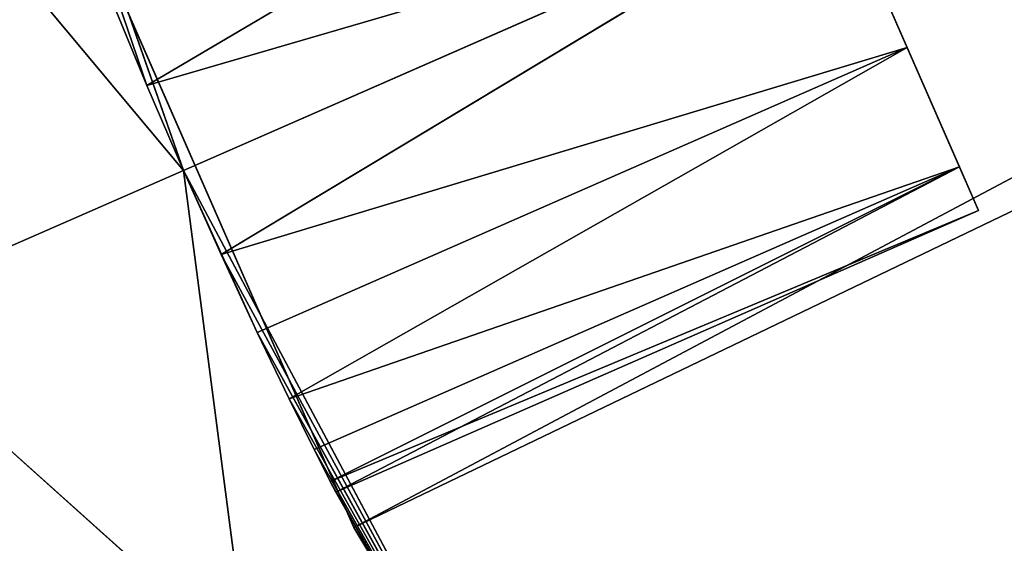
# Model space of a CAD drawing. Extents: x 638.7 to 693.7, y 0 to 55.
# Tile 5 of 256: x 641.7 to 645.8, y 15.5 to 17.7. Entities that reach past the tile are written whole.
import ezdxf

# ---------------------------------------------------------------- set-up
doc = ezdxf.new("R2010")
doc.units = 0
doc.header["$LTSCALE"] = 25.4
doc.layers.get('0').update_dxf_attribs({"color": 13, "linetype": 'CONTINUOUS'})

# ---------------------------------------------------------------- blocks, each defined once
blk = doc.blocks.new('LASER-750-8433-8431-8432_S')
at = {"color": 250}
for p, q in [((13.6282, 48.3909, 111.3072), (15.3452, 51.246, 111.3072)), ((15.3452, 51.246, 112.1072), (13.6282, 48.3909, 112.1072)), ((13.6282, 48.3909, 111.3072), (15.3452, 51.246, 111.3072)), ((13.6282, 48.3909, 111.3072), (15.3452, 51.246, 112.1072)), ((13.6282, 48.3909, 111.3072), (15.3452, 51.246, 112.1072)), ((15.3452, 51.246, 112.1072), (13.6282, 48.3909, 112.1072)), ((13.4637, 51.1194, 114.1072), (12.9104, 46.8867, 114.1072)), ((13.4637, 51.1194, 114.1072), (12.9104, 46.8867, 114.1072)), ((11.5366, 47.489, 38.1072), (14.7831, 50.3992, 38.1072)), ((11.5366, 47.489, 38.1072), (14.7831, 50.3992, 38.1072)), ((12.9104, 46.8867, 42.1072), (14.7831, 50.3992, 114.1072)), ((14.7831, 50.3992, 114.1072), (12.9104, 46.8867, 114.1072)), ((12.9104, 46.8867, 42.1072), (14.7831, 50.3992, 114.1072)), ((12.9104, 46.8867, 38.1072), (14.7831, 50.3992, 38.1072)), ((14.7831, 50.3992, 114.1072), (12.9104, 46.8867, 114.1072)), ((12.9104, 46.8867, 38.1072), (14.7831, 50.3992, 38.1072)), ((13.0688, 47.2408, 42.0562), (14.7831, 50.3992, 114.1072)), ((13.0688, 47.2408, 42.0562), (14.7831, 50.3992, 114.1072)), ((13.2214, 47.5692, 41.9063), (14.7831, 50.3992, 114.1072)), ((13.2214, 47.5692, 41.9063), (14.7831, 50.3992, 114.1072)), ((13.2214, 47.5692, 39.3082), (14.7831, 50.3992, 38.1072)), ((13.2214, 47.5692, 39.3082), (14.7831, 50.3992, 38.1072)), ((13.3561, 47.8494, 39.5466), (14.7831, 50.3992, 38.1072)), ((13.3561, 47.8494, 39.5466), (14.7831, 50.3992, 38.1072)), ((13.3562, 47.8495, 41.6677), (14.7831, 50.3992, 114.1072)), ((13.3562, 47.8495, 41.6677), (14.7831, 50.3992, 114.1072)), ((14.7831, 50.3992, 38.1072), (13.4617, 48.0634, 41.3572)), ((13.4617, 48.0634, 39.8572), (14.7831, 50.3992, 38.1072)), ((13.4617, 48.0634, 39.8572), (14.7831, 50.3992, 38.1072)), ((13.4617, 48.0634, 41.3572), (14.7831, 50.3992, 114.1072)), ((13.4617, 48.0634, 41.3572), (14.7831, 50.3992, 114.1072)), ((14.7831, 50.3992, 38.1072), (13.4617, 48.0634, 41.3572)), ((13.5291, 48.1973, 40.9959), (14.7831, 50.3992, 38.1072)), ((13.5291, 48.1973, 40.9959), (14.7831, 50.3992, 38.1072)), ((13.5292, 48.1974, 40.2189), (14.7831, 50.3992, 38.1072)), ((13.5292, 48.1974, 40.2189), (14.7831, 50.3992, 38.1072)), ((13.5524, 48.2431, 40.6072), (14.7831, 50.3992, 38.1072)), ((13.5524, 48.2431, 40.6072), (14.7831, 50.3992, 38.1072)), ((12.2904, 45.3396, 111.3072), (13.6282, 48.3909, 111.3072)), ((13.6282, 48.3909, 112.1072), (12.2904, 45.3396, 112.1072)), ((12.2904, 45.3396, 111.3072), (13.6282, 48.3909, 111.3072)), ((12.2904, 45.3396, 111.3072), (13.6282, 48.3909, 112.1072)), ((12.2904, 45.3396, 111.3072), (13.6282, 48.3909, 112.1072)), ((13.6282, 48.3909, 112.1072), (12.2904, 45.3396, 112.1072)), ((13.6282, 48.3909, 111.3072), (33.1917, 37.9946, 111.3072)), ((13.6282, 48.3909, 111.3072), (33.1917, 37.9946, 111.3072)), ((13.6282, 48.3909, 111.3072), (33.6439, 38.7671, 111.3072)), ((13.6282, 48.3909, 111.3072), (33.6439, 38.7671, 111.3072)), ((13.6282, 48.3909, 112.1072), (33.6439, 38.7671, 112.1072)), ((13.6282, 48.3909, 112.1072), (33.6439, 38.7671, 112.1072)), ((13.6282, 48.3909, 112.1072), (33.1917, 37.9946, 112.1072)), ((13.6282, 48.3909, 112.1072), (33.1917, 37.9946, 112.1072)), ((13.6282, 48.3909, 111.3072), (13.6282, 48.3909, 112.1072)), ((13.6282, 48.3909, 111.3072), (13.6282, 48.3909, 112.1072)), ((13.5524, 48.2431, 40.6072), (13.5291, 48.1973, 40.9959)), ((13.5524, 48.2431, 40.6072), (13.5291, 48.1973, 40.9959)), ((13.5292, 48.1974, 40.2189), (13.5524, 48.2431, 40.6072)), ((13.5292, 48.1974, 40.2189), (13.5524, 48.2431, 40.6072)), ((16.1795, 46.8718, 41.3572), (13.5524, 48.2431, 40.6072)), ((16.1795, 46.8718, 41.3572), (13.5524, 48.2431, 40.6072)), ((16.2602, 47.0558, 40.6072), (13.5524, 48.2431, 40.6072)), ((16.2602, 47.0558, 40.6072), (13.5524, 48.2431, 40.6072)), ((13.4617, 48.0634, 39.8572), (13.5292, 48.1974, 40.2189)), ((13.4617, 48.0634, 39.8572), (13.5292, 48.1974, 40.2189)), ((13.5291, 48.1973, 40.9959), (13.4617, 48.0634, 41.3572)), ((13.5291, 48.1973, 40.9959), (13.4617, 48.0634, 41.3572)), ((16.1795, 46.8718, 41.3572), (13.5291, 48.1973, 40.9959)), ((16.1795, 46.8718, 41.3572), (13.5291, 48.1973, 40.9959)), ((16.2602, 47.0558, 40.6072), (13.5292, 48.1974, 40.2189)), ((16.2602, 47.0558, 40.6072), (13.5292, 48.1974, 40.2189)), ((16.1795, 46.8718, 39.8572), (13.5292, 48.1974, 40.2189)), ((16.1795, 46.8718, 39.8572), (13.5292, 48.1974, 40.2189)), ((13.3561, 47.8494, 39.5466), (13.4617, 48.0634, 39.8572)), ((13.3561, 47.8494, 39.5466), (13.4617, 48.0634, 39.8572)), ((13.4617, 48.0634, 41.3572), (13.3562, 47.8495, 41.6677)), ((13.4617, 48.0634, 41.3572), (13.3562, 47.8495, 41.6677)), ((13.4617, 48.0634, 41.3572), (16.1795, 46.8718, 41.3572)), ((13.4617, 48.0634, 41.3572), (16.1795, 46.8718, 41.3572)), ((16.1795, 46.8718, 39.8572), (13.4617, 48.0634, 39.8572)), ((16.1795, 46.8718, 39.8572), (13.4617, 48.0634, 39.8572)), ((13.3562, 47.8495, 41.6677), (13.2214, 47.5692, 41.9063)), ((13.3562, 47.8495, 41.6677), (13.2214, 47.5692, 41.9063)), ((13.2214, 47.5692, 39.3082), (13.3561, 47.8494, 39.5466)), ((13.2214, 47.5692, 39.3082), (13.3561, 47.8494, 39.5466)), ((16.1795, 46.8718, 39.8572), (13.3561, 47.8494, 39.5466)), ((16.1795, 46.8718, 39.8572), (13.3561, 47.8494, 39.5466)), ((15.9591, 46.369, 39.3082), (13.3561, 47.8494, 39.5466)), ((15.9591, 46.369, 39.3082), (13.3561, 47.8494, 39.5466)), ((13.3562, 47.8495, 41.6677), (16.1795, 46.8718, 41.3572)), ((13.3562, 47.8495, 41.6677), (16.1795, 46.8718, 41.3572)), ((13.3562, 47.8495, 41.6677), (15.9591, 46.369, 41.9063)), ((13.3562, 47.8495, 41.6677), (15.9591, 46.369, 41.9063)), ((13.2214, 47.5692, 39.3082), (12.9104, 46.8867, 38.1072)), ((13.2214, 47.5692, 39.3082), (12.9104, 46.8867, 38.1072)), ((13.2214, 47.5692, 41.9063), (13.0688, 47.2408, 42.0562)), ((13.2214, 47.5692, 41.9063), (13.0688, 47.2408, 42.0562)), ((13.069, 47.2412, 39.1584), (13.2214, 47.5692, 39.3082)), ((13.069, 47.2412, 39.1584), (13.2214, 47.5692, 39.3082)), ((13.2214, 47.5692, 41.9063), (15.9591, 46.369, 41.9063)), ((13.2214, 47.5692, 41.9063), (15.9591, 46.369, 41.9063)), ((15.9591, 46.369, 39.3082), (13.2214, 47.5692, 39.3082)), ((15.9591, 46.369, 39.3082), (13.2214, 47.5692, 39.3082)), ((11.5366, 47.489, 114.1072), (12.9104, 46.8867, 114.1072)), ((11.5366, 47.489, 114.1072), (12.9104, 46.8867, 114.1072)), ((11.5366, 47.489, 38.1072), (12.9104, 46.8867, 38.1072)), ((11.5366, 47.489, 38.1072), (12.9104, 46.8867, 38.1072)), ((12.9104, 46.8867, 39.1072), (13.069, 47.2412, 39.1584)), ((13.069, 47.2412, 39.1584), (12.9104, 46.8867, 38.1072)), ((13.069, 47.2412, 39.1584), (12.9104, 46.8867, 38.1072)), ((12.9104, 46.8867, 39.1072), (13.069, 47.2412, 39.1584)), ((13.0688, 47.2408, 42.0562), (12.9104, 46.8867, 42.1072)), ((13.0688, 47.2408, 42.0562), (12.9104, 46.8867, 42.1072)), ((13.0688, 47.2408, 42.0562), (15.6579, 45.6821, 42.1072)), ((15.9591, 46.369, 41.9063), (13.0688, 47.2408, 42.0562)), ((15.9591, 46.369, 41.9063), (13.0688, 47.2408, 42.0562)), ((13.0688, 47.2408, 42.0562), (15.6579, 45.6821, 42.1072)), ((15.9591, 46.369, 39.3082), (13.069, 47.2412, 39.1584)), ((15.9591, 46.369, 39.3082), (13.069, 47.2412, 39.1584)), ((15.6579, 45.6821, 39.1072), (13.069, 47.2412, 39.1584)), ((15.6579, 45.6821, 39.1072), (13.069, 47.2412, 39.1584)), ((16.2602, 47.0558, 40.6072), (15.6579, 45.6821, 40.6072)), ((16.2602, 47.0558, 40.6072), (15.6579, 45.6821, 40.6072)), ((16.1795, 46.8718, 41.3572), (16.2602, 47.0558, 40.6072)), ((16.2602, 47.0558, 40.6072), (16.1795, 46.8718, 39.8572)), ((16.2602, 47.0558, 40.6072), (16.1795, 46.8718, 39.8572)), ((16.1795, 46.8718, 41.3572), (16.2602, 47.0558, 40.6072)), ((10.1722, 43.6119, 38.1072), (12.9104, 46.8867, 38.1072)), ((10.1722, 43.6119, 38.1072), (12.9104, 46.8867, 38.1072)), ((11.5958, 43.1295, 38.1072), (12.9104, 46.8867, 38.1072)), ((12.9104, 46.8867, 114.1072), (11.5958, 43.1295, 114.1072)), ((12.9104, 46.8867, 114.1072), (11.5958, 43.1295, 114.1072)), ((11.5958, 43.1295, 38.1072), (12.9104, 46.8867, 38.1072)), ((12.9104, 46.8867, 42.1072), (12.7566, 46.5286, 42.0557)), ((12.7566, 46.5286, 42.0557), (12.9104, 46.8867, 114.1072)), ((12.7566, 46.5286, 42.0557), (12.9104, 46.8867, 114.1072)), ((12.9104, 46.8867, 42.1072), (12.7566, 46.5286, 42.0557)), ((12.757, 46.5296, 39.1584), (12.9104, 46.8867, 39.1072)), ((12.757, 46.5296, 39.1584), (12.9104, 46.8867, 39.1072)), ((12.757, 46.5296, 39.1584), (12.9104, 46.8867, 38.1072)), ((12.757, 46.5296, 39.1584), (12.9104, 46.8867, 38.1072)), ((15.6579, 45.6821, 39.1072), (12.9104, 46.8867, 39.1072)), ((15.6579, 45.6821, 39.1072), (12.9104, 46.8867, 39.1072)), ((12.9104, 46.8867, 42.1072), (15.6579, 45.6821, 42.1072)), ((12.9104, 46.8867, 42.1072), (15.6579, 45.6821, 42.1072)), ((12.9104, 46.8867, 38.1072), (12.9104, 46.8867, 39.1072)), ((12.9104, 46.8867, 42.1072), (12.9104, 46.8867, 114.1072)), ((12.9104, 46.8867, 42.1072), (12.9104, 46.8867, 114.1072)), ((12.9104, 46.8867, 38.1072), (12.9104, 46.8867, 39.1072)), ((16.1795, 46.8718, 39.8572), (15.6579, 45.6821, 40.6072)), ((16.1795, 46.8718, 39.8572), (15.6579, 45.6821, 40.6072)), ((16.1795, 46.8718, 41.3572), (15.6579, 45.6821, 40.6072)), ((16.1795, 46.8718, 41.3572), (15.6579, 45.6821, 40.6072)), ((15.9591, 46.369, 41.9063), (16.1795, 46.8718, 41.3572)), ((16.1795, 46.8718, 39.8572), (15.9591, 46.369, 39.3082)), ((16.1795, 46.8718, 39.8572), (15.9591, 46.369, 39.3082)), ((15.9591, 46.369, 41.9063), (16.1795, 46.8718, 41.3572)), ((12.757, 46.5296, 39.1584), (11.5958, 43.1295, 38.1072)), ((12.757, 46.5296, 39.1584), (11.5958, 43.1295, 38.1072)), ((12.7566, 46.5286, 42.0557), (11.5958, 43.1295, 114.1072)), ((12.7566, 46.5286, 42.0557), (11.5958, 43.1295, 114.1072)), ((12.6191, 46.1955, 39.3082), (12.757, 46.5296, 39.1584)), ((12.6191, 46.1955, 39.3082), (12.757, 46.5296, 39.1584)), ((12.7566, 46.5286, 42.0557), (12.6191, 46.1955, 41.9063)), ((12.7566, 46.5286, 42.0557), (12.6191, 46.1955, 41.9063)), ((12.7566, 46.5286, 42.0557), (15.6579, 45.6821, 42.1072)), ((12.7566, 46.5286, 42.0557), (15.6579, 45.6821, 42.1072)), ((12.7566, 46.5286, 42.0557), (15.3568, 44.9952, 41.9063)), ((12.7566, 46.5286, 42.0557), (15.3568, 44.9952, 41.9063)), ((15.6579, 45.6821, 39.1072), (12.757, 46.5296, 39.1584)), ((15.6579, 45.6821, 39.1072), (12.757, 46.5296, 39.1584)), ((15.3568, 44.9952, 39.3082), (12.757, 46.5296, 39.1584)), ((15.3568, 44.9952, 39.3082), (12.757, 46.5296, 39.1584)), ((15.6579, 45.6821, 42.1072), (15.9591, 46.369, 41.9063)), ((15.9591, 46.369, 39.3082), (15.6579, 45.6821, 39.1072)), ((15.6579, 45.6821, 40.6072), (15.9591, 46.369, 39.3082)), ((15.9591, 46.369, 39.3082), (15.6579, 45.6821, 39.1072)), ((15.6579, 45.6821, 40.6072), (15.9591, 46.369, 39.3082)), ((15.9591, 46.369, 41.9063), (15.6579, 45.6821, 40.6072)), ((15.9591, 46.369, 41.9063), (15.6579, 45.6821, 40.6072)), ((15.6579, 45.6821, 42.1072), (15.9591, 46.369, 41.9063))]:
    blk.add_line(p, q, dxfattribs=at)
at = {"color": 7}
mesh = blk.add_polyface(dxfattribs=at)
corners = [(33.6439, 38.7671, 111.3072), (15.3452, 51.246, 111.3072), (17.4132, 53.8582, 111.3072)]
mesh.append_faces([[corners[k] for k in face] for face in [(0, 1, 2)]], dxfattribs={"color": 7})
mesh = blk.add_polyface(dxfattribs=at)
corners = [(33.6439, 38.7671, 112.1072), (17.4132, 53.8582, 112.1072), (15.3452, 51.246, 112.1072)]
mesh.append_faces([[corners[k] for k in face] for face in [(0, 1, 2)]], dxfattribs={"color": 7})
mesh = blk.add_polyface(dxfattribs=at)
corners = [(33.6439, 38.7671, 111.3072), (13.6282, 48.3909, 111.3072), (15.3452, 51.246, 111.3072)]
mesh.append_faces([[corners[k] for k in face] for face in [(0, 1, 2)]], dxfattribs={"color": 7})
mesh = blk.add_polyface(dxfattribs=at)
corners = [(33.6439, 38.7671, 112.1072), (15.3452, 51.246, 112.1072), (13.6282, 48.3909, 112.1072)]
mesh.append_faces([[corners[k] for k in face] for face in [(0, 1, 2)]], dxfattribs={"color": 7})
mesh = blk.add_polyface(dxfattribs=at)
corners = [(15.3452, 51.246, 111.3072), (13.6282, 48.3909, 111.3072), (15.3452, 51.246, 112.1072)]
mesh.append_faces([[corners[k] for k in face] for face in [(0, 1, 2)]], dxfattribs={"color": 7})
mesh = blk.add_polyface(dxfattribs=at)
corners = [(15.3452, 51.246, 112.1072), (13.6282, 48.3909, 111.3072), (13.6282, 48.3909, 112.1072)]
mesh.append_faces([[corners[k] for k in face] for face in [(0, 1, 2)]], dxfattribs={"color": 7})
mesh = blk.add_polyface(dxfattribs=at)
corners = [(13.4637, 51.1194, 114.1072), (11.5366, 47.489, 114.1072), (12.9104, 46.8867, 114.1072)]
mesh.append_faces([[corners[k] for k in face] for face in [(0, 1, 2)]], dxfattribs={"color": 7})
mesh = blk.add_polyface(dxfattribs=at)
corners = [(14.7831, 50.3992, 38.1072), (11.5366, 47.489, 38.1072), (13.4637, 51.1194, 38.1072)]
mesh.append_faces([[corners[k] for k in face] for face in [(0, 1, 2)]], dxfattribs={"color": 7})
mesh = blk.add_polyface(dxfattribs=at)
corners = [(13.4637, 51.1194, 38.1072), (11.5366, 47.489, 38.1072), (13.4637, 51.1194, 114.1072)]
mesh.append_faces([[corners[k] for k in face] for face in [(0, 1, 2)]], dxfattribs={"color": 7})
mesh = blk.add_polyface(dxfattribs=at)
corners = [(13.4637, 51.1194, 114.1072), (11.5366, 47.489, 38.1072), (11.5366, 47.489, 114.1072)]
mesh.append_faces([[corners[k] for k in face] for face in [(0, 1, 2)]], dxfattribs={"color": 7})
mesh = blk.add_polyface(dxfattribs=at)
corners = [(14.7831, 50.3992, 114.1072), (13.4637, 51.1194, 114.1072), (12.9104, 46.8867, 114.1072)]
mesh.append_faces([[corners[k] for k in face] for face in [(0, 1, 2)]], dxfattribs={"color": 7})
mesh = blk.add_polyface(dxfattribs=at)
corners = [(14.7831, 50.3992, 38.1072), (12.9104, 46.8867, 38.1072), (11.5366, 47.489, 38.1072)]
mesh.append_faces([[corners[k] for k in face] for face in [(0, 1, 2)]], dxfattribs={"color": 7})
mesh = blk.add_polyface(dxfattribs=at)
corners = [(14.7831, 50.3992, 114.1072), (12.9104, 46.8867, 114.1072), (12.9104, 46.8867, 42.1072)]
mesh.append_faces([[corners[k] for k in face] for face in [(0, 1, 2)]], dxfattribs={"color": 7})
mesh = blk.add_polyface(dxfattribs=at)
corners = [(14.7831, 50.3992, 114.1072), (12.9104, 46.8867, 42.1072), (13.0688, 47.2408, 42.0562)]
mesh.append_faces([[corners[k] for k in face] for face in [(0, 1, 2)]], dxfattribs={"color": 7})
mesh = blk.add_polyface(dxfattribs=at)
corners = [(14.7831, 50.3992, 38.1072), (13.2214, 47.5692, 39.3082), (12.9104, 46.8867, 38.1072)]
mesh.append_faces([[corners[k] for k in face] for face in [(0, 1, 2)]], dxfattribs={"color": 7})
mesh = blk.add_polyface(dxfattribs=at)
corners = [(14.7831, 50.3992, 114.1072), (13.0688, 47.2408, 42.0562), (13.2214, 47.5692, 41.9063)]
mesh.append_faces([[corners[k] for k in face] for face in [(0, 1, 2)]], dxfattribs={"color": 7})
mesh = blk.add_polyface(dxfattribs=at)
corners = [(14.7831, 50.3992, 114.1072), (13.2214, 47.5692, 41.9063), (13.3562, 47.8495, 41.6677)]
mesh.append_faces([[corners[k] for k in face] for face in [(0, 1, 2)]], dxfattribs={"color": 7})
mesh = blk.add_polyface(dxfattribs=at)
corners = [(14.7831, 50.3992, 38.1072), (13.3561, 47.8494, 39.5466), (13.2214, 47.5692, 39.3082)]
mesh.append_faces([[corners[k] for k in face] for face in [(0, 1, 2)]], dxfattribs={"color": 7})
mesh = blk.add_polyface(dxfattribs=at)
corners = [(14.7831, 50.3992, 38.1072), (13.4617, 48.0634, 39.8572), (13.3561, 47.8494, 39.5466)]
mesh.append_faces([[corners[k] for k in face] for face in [(0, 1, 2)]], dxfattribs={"color": 7})
mesh = blk.add_polyface(dxfattribs=at)
corners = [(14.7831, 50.3992, 114.1072), (13.3562, 47.8495, 41.6677), (13.4617, 48.0634, 41.3572)]
mesh.append_faces([[corners[k] for k in face] for face in [(0, 1, 2)]], dxfattribs={"color": 7})
mesh = blk.add_polyface(dxfattribs=at)
corners = [(14.7831, 50.3992, 38.1072), (13.4617, 48.0634, 41.3572), (13.5291, 48.1973, 40.9959)]
mesh.append_faces([[corners[k] for k in face] for face in [(0, 1, 2)]], dxfattribs={"color": 7})
mesh = blk.add_polyface(dxfattribs=at)
corners = [(14.7831, 50.3992, 38.1072), (13.5292, 48.1974, 40.2189), (13.4617, 48.0634, 39.8572)]
mesh.append_faces([[corners[k] for k in face] for face in [(0, 1, 2)]], dxfattribs={"color": 7})
mesh = blk.add_polyface(dxfattribs=at)
corners = [(14.7831, 50.3992, 114.1072), (13.4617, 48.0634, 41.3572), (14.7831, 50.3992, 38.1072)]
mesh.append_faces([[corners[k] for k in face] for face in [(0, 1, 2)]], dxfattribs={"color": 7})
mesh = blk.add_polyface(dxfattribs=at)
corners = [(14.7831, 50.3992, 38.1072), (13.5291, 48.1973, 40.9959), (13.5524, 48.2431, 40.6072)]
mesh.append_faces([[corners[k] for k in face] for face in [(0, 1, 2)]], dxfattribs={"color": 7})
mesh = blk.add_polyface(dxfattribs=at)
corners = [(14.7831, 50.3992, 38.1072), (13.5524, 48.2431, 40.6072), (13.5292, 48.1974, 40.2189)]
mesh.append_faces([[corners[k] for k in face] for face in [(0, 1, 2)]], dxfattribs={"color": 7})
mesh = blk.add_polyface(dxfattribs=at)
corners = [(33.1917, 37.9946, 111.3072), (12.2904, 45.3396, 111.3072), (13.6282, 48.3909, 111.3072)]
mesh.append_faces([[corners[k] for k in face] for face in [(0, 1, 2)]], dxfattribs={"color": 7})
mesh = blk.add_polyface(dxfattribs=at)
corners = [(33.1917, 37.9946, 112.1072), (13.6282, 48.3909, 112.1072), (12.2904, 45.3396, 112.1072)]
mesh.append_faces([[corners[k] for k in face] for face in [(0, 1, 2)]], dxfattribs={"color": 7})
mesh = blk.add_polyface(dxfattribs=at)
corners = [(13.6282, 48.3909, 111.3072), (12.2904, 45.3396, 111.3072), (13.6282, 48.3909, 112.1072)]
mesh.append_faces([[corners[k] for k in face] for face in [(0, 1, 2)]], dxfattribs={"color": 7})
mesh = blk.add_polyface(dxfattribs=at)
corners = [(13.6282, 48.3909, 112.1072), (12.2904, 45.3396, 111.3072), (12.2904, 45.3396, 112.1072)]
mesh.append_faces([[corners[k] for k in face] for face in [(0, 1, 2)]], dxfattribs={"color": 7})
mesh = blk.add_polyface(dxfattribs=at)
corners = [(33.6439, 38.7671, 111.3072), (33.1917, 37.9946, 111.3072), (13.6282, 48.3909, 111.3072)]
mesh.append_faces([[corners[k] for k in face] for face in [(0, 1, 2)]], dxfattribs={"color": 7})
mesh = blk.add_polyface(dxfattribs=at)
corners = [(33.6439, 38.7671, 112.1072), (13.6282, 48.3909, 112.1072), (33.1917, 37.9946, 112.1072)]
mesh.append_faces([[corners[k] for k in face] for face in [(0, 1, 2)]], dxfattribs={"color": 7})
mesh = blk.add_polyface(dxfattribs=at)
corners = [(16.1795, 46.8718, 41.3572), (13.5524, 48.2431, 40.6072), (13.5291, 48.1973, 40.9959)]
mesh.append_faces([[corners[k] for k in face] for face in [(0, 1, 2)]], dxfattribs={"color": 7})
mesh = blk.add_polyface(dxfattribs=at)
corners = [(16.2602, 47.0558, 40.6072), (13.5292, 48.1974, 40.2189), (13.5524, 48.2431, 40.6072)]
mesh.append_faces([[corners[k] for k in face] for face in [(0, 1, 2)]], dxfattribs={"color": 7})
mesh = blk.add_polyface(dxfattribs=at)
corners = [(16.1795, 46.8718, 41.3572), (16.2602, 47.0558, 40.6072), (13.5524, 48.2431, 40.6072)]
mesh.append_faces([[corners[k] for k in face] for face in [(0, 1, 2)]], dxfattribs={"color": 7})
mesh = blk.add_polyface(dxfattribs=at)
corners = [(13.5292, 48.1974, 40.2189), (16.1795, 46.8718, 39.8572), (13.4617, 48.0634, 39.8572)]
mesh.append_faces([[corners[k] for k in face] for face in [(0, 1, 2)]], dxfattribs={"color": 7})
mesh = blk.add_polyface(dxfattribs=at)
corners = [(16.1795, 46.8718, 41.3572), (13.5291, 48.1973, 40.9959), (13.4617, 48.0634, 41.3572)]
mesh.append_faces([[corners[k] for k in face] for face in [(0, 1, 2)]], dxfattribs={"color": 7})
mesh = blk.add_polyface(dxfattribs=at)
corners = [(16.2602, 47.0558, 40.6072), (16.1795, 46.8718, 39.8572), (13.5292, 48.1974, 40.2189)]
mesh.append_faces([[corners[k] for k in face] for face in [(0, 1, 2)]], dxfattribs={"color": 7})
mesh = blk.add_polyface(dxfattribs=at)
corners = [(16.1795, 46.8718, 39.8572), (13.3561, 47.8494, 39.5466), (13.4617, 48.0634, 39.8572)]
mesh.append_faces([[corners[k] for k in face] for face in [(0, 1, 2)]], dxfattribs={"color": 7})
mesh = blk.add_polyface(dxfattribs=at)
corners = [(13.3562, 47.8495, 41.6677), (16.1795, 46.8718, 41.3572), (13.4617, 48.0634, 41.3572)]
mesh.append_faces([[corners[k] for k in face] for face in [(0, 1, 2)]], dxfattribs={"color": 7})
mesh = blk.add_polyface(dxfattribs=at)
corners = [(15.9591, 46.369, 41.9063), (13.3562, 47.8495, 41.6677), (13.2214, 47.5692, 41.9063)]
mesh.append_faces([[corners[k] for k in face] for face in [(0, 1, 2)]], dxfattribs={"color": 7})
mesh = blk.add_polyface(dxfattribs=at)
corners = [(15.9591, 46.369, 39.3082), (13.2214, 47.5692, 39.3082), (13.3561, 47.8494, 39.5466)]
mesh.append_faces([[corners[k] for k in face] for face in [(0, 1, 2)]], dxfattribs={"color": 7})
mesh = blk.add_polyface(dxfattribs=at)
corners = [(16.1795, 46.8718, 39.8572), (15.9591, 46.369, 39.3082), (13.3561, 47.8494, 39.5466)]
mesh.append_faces([[corners[k] for k in face] for face in [(0, 1, 2)]], dxfattribs={"color": 7})
mesh = blk.add_polyface(dxfattribs=at)
corners = [(16.1795, 46.8718, 41.3572), (13.3562, 47.8495, 41.6677), (15.9591, 46.369, 41.9063)]
mesh.append_faces([[corners[k] for k in face] for face in [(0, 1, 2)]], dxfattribs={"color": 7})
mesh = blk.add_polyface(dxfattribs=at)
corners = [(13.2214, 47.5692, 39.3082), (13.069, 47.2412, 39.1584), (12.9104, 46.8867, 38.1072)]
mesh.append_faces([[corners[k] for k in face] for face in [(0, 1, 2)]], dxfattribs={"color": 7})
mesh = blk.add_polyface(dxfattribs=at)
corners = [(15.9591, 46.369, 41.9063), (13.2214, 47.5692, 41.9063), (13.0688, 47.2408, 42.0562)]
mesh.append_faces([[corners[k] for k in face] for face in [(0, 1, 2)]], dxfattribs={"color": 7})
mesh = blk.add_polyface(dxfattribs=at)
corners = [(15.9591, 46.369, 39.3082), (13.069, 47.2412, 39.1584), (13.2214, 47.5692, 39.3082)]
mesh.append_faces([[corners[k] for k in face] for face in [(0, 1, 2)]], dxfattribs={"color": 7})
mesh = blk.add_polyface(dxfattribs=at)
corners = [(12.9104, 46.8867, 38.1072), (10.1722, 43.6119, 38.1072), (11.5366, 47.489, 38.1072)]
mesh.append_faces([[corners[k] for k in face] for face in [(0, 1, 2)]], dxfattribs={"color": 7})
mesh = blk.add_polyface(dxfattribs=at)
corners = [(12.9104, 46.8867, 114.1072), (11.5366, 47.489, 114.1072), (11.5958, 43.1295, 114.1072)]
mesh.append_faces([[corners[k] for k in face] for face in [(0, 1, 2)]], dxfattribs={"color": 7})
mesh = blk.add_polyface(dxfattribs=at)
corners = [(15.6579, 45.6821, 39.1072), (12.9104, 46.8867, 39.1072), (13.069, 47.2412, 39.1584)]
mesh.append_faces([[corners[k] for k in face] for face in [(0, 1, 2)]], dxfattribs={"color": 7})
mesh = blk.add_polyface(dxfattribs=at)
corners = [(13.069, 47.2412, 39.1584), (12.9104, 46.8867, 39.1072), (12.9104, 46.8867, 38.1072)]
mesh.append_faces([[corners[k] for k in face] for face in [(0, 1, 2)]], dxfattribs={"color": 7})
mesh = blk.add_polyface(dxfattribs=at)
corners = [(15.6579, 45.6821, 42.1072), (13.0688, 47.2408, 42.0562), (12.9104, 46.8867, 42.1072)]
mesh.append_faces([[corners[k] for k in face] for face in [(0, 1, 2)]], dxfattribs={"color": 7})
mesh = blk.add_polyface(dxfattribs=at)
corners = [(15.9591, 46.369, 41.9063), (13.0688, 47.2408, 42.0562), (15.6579, 45.6821, 42.1072)]
mesh.append_faces([[corners[k] for k in face] for face in [(0, 1, 2)]], dxfattribs={"color": 7})
mesh = blk.add_polyface(dxfattribs=at)
corners = [(15.9591, 46.369, 39.3082), (15.6579, 45.6821, 39.1072), (13.069, 47.2412, 39.1584)]
mesh.append_faces([[corners[k] for k in face] for face in [(0, 1, 2)]], dxfattribs={"color": 7})
mesh = blk.add_polyface(dxfattribs=at)
corners = [(16.2602, 47.0558, 40.6072), (15.6579, 45.6821, 40.6072), (16.1795, 46.8718, 39.8572)]
mesh.append_faces([[corners[k] for k in face] for face in [(0, 1, 2)]], dxfattribs={"color": 7})
mesh = blk.add_polyface(dxfattribs=at)
corners = [(16.2602, 47.0558, 40.6072), (16.1795, 46.8718, 41.3572), (15.6579, 45.6821, 40.6072)]
mesh.append_faces([[corners[k] for k in face] for face in [(0, 1, 2)]], dxfattribs={"color": 7})
mesh = blk.add_polyface(dxfattribs=at)
corners = [(12.9104, 46.8867, 38.1072), (11.5958, 43.1295, 38.1072), (10.1722, 43.6119, 38.1072)]
mesh.append_faces([[corners[k] for k in face] for face in [(0, 1, 2)]], dxfattribs={"color": 7})
mesh = blk.add_polyface(dxfattribs=at)
corners = [(12.9104, 46.8867, 38.1072), (12.757, 46.5296, 39.1584), (11.5958, 43.1295, 38.1072)]
mesh.append_faces([[corners[k] for k in face] for face in [(0, 1, 2)]], dxfattribs={"color": 7})
mesh = blk.add_polyface(dxfattribs=at)
corners = [(12.9104, 46.8867, 114.1072), (11.5958, 43.1295, 114.1072), (12.7566, 46.5286, 42.0557)]
mesh.append_faces([[corners[k] for k in face] for face in [(0, 1, 2)]], dxfattribs={"color": 7})
mesh = blk.add_polyface(dxfattribs=at)
corners = [(15.6579, 45.6821, 42.1072), (12.9104, 46.8867, 42.1072), (12.7566, 46.5286, 42.0557)]
mesh.append_faces([[corners[k] for k in face] for face in [(0, 1, 2)]], dxfattribs={"color": 7})
mesh = blk.add_polyface(dxfattribs=at)
corners = [(12.9104, 46.8867, 114.1072), (12.7566, 46.5286, 42.0557), (12.9104, 46.8867, 42.1072)]
mesh.append_faces([[corners[k] for k in face] for face in [(0, 1, 2)]], dxfattribs={"color": 7})
mesh = blk.add_polyface(dxfattribs=at)
corners = [(15.6579, 45.6821, 39.1072), (12.757, 46.5296, 39.1584), (12.9104, 46.8867, 39.1072)]
mesh.append_faces([[corners[k] for k in face] for face in [(0, 1, 2)]], dxfattribs={"color": 7})
mesh = blk.add_polyface(dxfattribs=at)
corners = [(12.9104, 46.8867, 39.1072), (12.757, 46.5296, 39.1584), (12.9104, 46.8867, 38.1072)]
mesh.append_faces([[corners[k] for k in face] for face in [(0, 1, 2)]], dxfattribs={"color": 7})
mesh = blk.add_polyface(dxfattribs=at)
corners = [(16.1795, 46.8718, 39.8572), (15.6579, 45.6821, 40.6072), (15.9591, 46.369, 39.3082)]
mesh.append_faces([[corners[k] for k in face] for face in [(0, 1, 2)]], dxfattribs={"color": 7})
mesh = blk.add_polyface(dxfattribs=at)
corners = [(16.1795, 46.8718, 41.3572), (15.9591, 46.369, 41.9063), (15.6579, 45.6821, 40.6072)]
mesh.append_faces([[corners[k] for k in face] for face in [(0, 1, 2)]], dxfattribs={"color": 7})
mesh = blk.add_polyface(dxfattribs=at)
corners = [(12.757, 46.5296, 39.1584), (12.6191, 46.1955, 39.3082), (11.5958, 43.1295, 38.1072)]
mesh.append_faces([[corners[k] for k in face] for face in [(0, 1, 2)]], dxfattribs={"color": 7})
mesh = blk.add_polyface(dxfattribs=at)
corners = [(12.7566, 46.5286, 42.0557), (11.5958, 43.1295, 114.1072), (12.6191, 46.1955, 41.9063)]
mesh.append_faces([[corners[k] for k in face] for face in [(0, 1, 2)]], dxfattribs={"color": 7})
mesh = blk.add_polyface(dxfattribs=at)
corners = [(15.3568, 44.9952, 39.3082), (12.6191, 46.1955, 39.3082), (12.757, 46.5296, 39.1584)]
mesh.append_faces([[corners[k] for k in face] for face in [(0, 1, 2)]], dxfattribs={"color": 7})
mesh = blk.add_polyface(dxfattribs=at)
corners = [(15.3568, 44.9952, 41.9063), (12.7566, 46.5286, 42.0557), (12.6191, 46.1955, 41.9063)]
mesh.append_faces([[corners[k] for k in face] for face in [(0, 1, 2)]], dxfattribs={"color": 7})
mesh = blk.add_polyface(dxfattribs=at)
corners = [(15.6579, 45.6821, 42.1072), (12.7566, 46.5286, 42.0557), (15.3568, 44.9952, 41.9063)]
mesh.append_faces([[corners[k] for k in face] for face in [(0, 1, 2)]], dxfattribs={"color": 7})
mesh = blk.add_polyface(dxfattribs=at)
corners = [(15.6579, 45.6821, 39.1072), (15.3568, 44.9952, 39.3082), (12.757, 46.5296, 39.1584)]
mesh.append_faces([[corners[k] for k in face] for face in [(0, 1, 2)]], dxfattribs={"color": 7})
mesh = blk.add_polyface(dxfattribs=at)
corners = [(15.9591, 46.369, 39.3082), (15.6579, 45.6821, 40.6072), (15.6579, 45.6821, 39.1072)]
mesh.append_faces([[corners[k] for k in face] for face in [(0, 1, 2)]], dxfattribs={"color": 7})
mesh = blk.add_polyface(dxfattribs=at)
corners = [(15.9591, 46.369, 41.9063), (15.6579, 45.6821, 42.1072), (15.6579, 45.6821, 40.6072)]
mesh.append_faces([[corners[k] for k in face] for face in [(0, 1, 2)]], dxfattribs={"color": 7})

msp = doc.modelspace()

# ---------------------------------------------------------------- block references
at = {"color": 0, "extrusion": (0, 8.88178e-16, -1), "rotation": 180}
msp.add_blockref('LASER-750-8433-8431-8432_S', (-629.4613, 63.9256, -3253.6875), dxfattribs=at)

doc.saveas('drawing.dxf')
